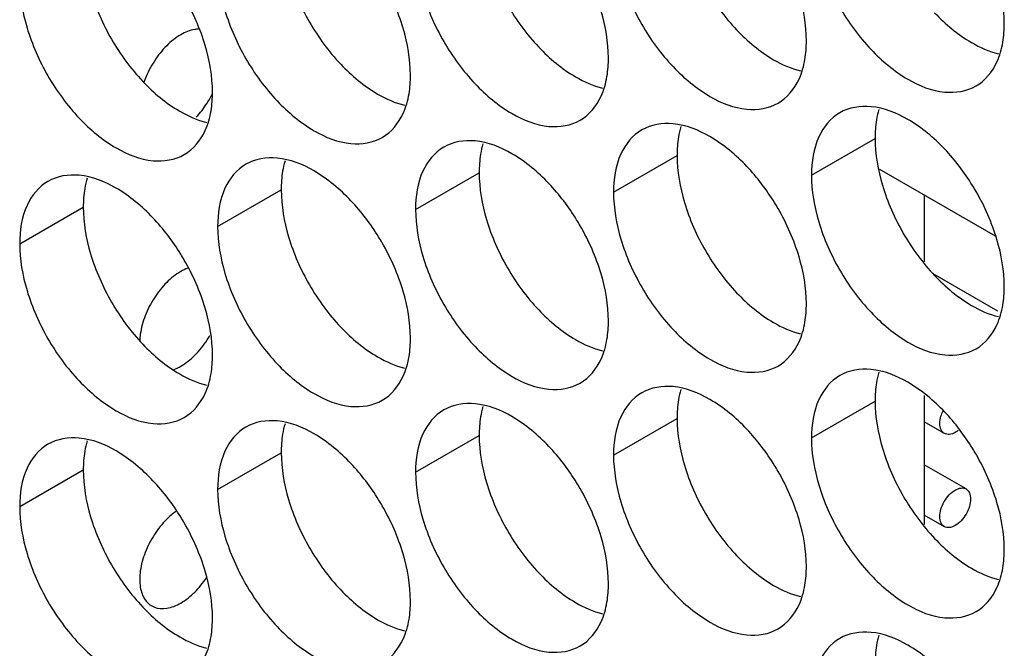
# Model space of a CAD drawing. Header units: inches. Extents: x 0 to 34, y 0 to 22.
# Tile 57 of 118: x 15.737 to 15.907, y 14.706 to 14.814. Entities that reach past the tile are written whole.
import ezdxf

# ---------------------------------------------------------------- set-up
doc = ezdxf.new("R2010")
doc.units = ezdxf.units.IN
doc.header["$LTSCALE"] = 1.87
doc.header["$MEASUREMENT"] = 0
doc.layers.get('0').update_dxf_attribs({"linetype": 'CONTINUOUS'})

msp = doc.modelspace()

# ---------------------------------------------------------------- linework, layer by layer
at = {"color": 7, "linetype": 'CONTINUOUS'}
for p, q in [((15.87358, 14.78739), (15.88454, 14.79372)), ((15.83946, 14.78443), (15.85042, 14.79076)), ((15.9053, 14.77684), (15.88538, 14.78834)), ((15.80534, 14.78147), (15.8163, 14.7878)), ((15.77123, 14.77851), (15.78219, 14.78484)), ((15.73711, 14.77556), (15.74807, 14.78189)), ((15.90571, 14.76395), (15.89456, 14.77039)), ((15.87358, 14.74207), (15.88454, 14.7484)), ((15.83946, 14.73912), (15.85042, 14.74544)), ((15.89648, 14.74286), (15.89302, 14.74485)), ((15.80534, 14.73616), (15.8163, 14.74249)), ((15.77123, 14.7332), (15.78219, 14.73953)), ((15.90023, 14.73328), (15.89302, 14.73744)), ((15.73711, 14.73024), (15.74807, 14.73657)), ((15.89648, 14.72678), (15.89302, 14.72878))]:
    msp.add_line(p, q, dxfattribs=at)
at = {"color": 3, "linetype": 'CONTINUOUS'}
for p, q in [((15.89302, 14.78393), (15.89302, 14.77246)), ((15.89302, 14.74938), (15.89302, 14.72714))]:
    msp.add_line(p, q, dxfattribs=at)
for points, knots in [([(15.85169, 14.828), (15.85255, 14.82509), (15.855, 14.81953), (15.8586, 14.81462), (15.86068, 14.81242)], [0, 0, 0, 0, 0.499997, 1, 1, 1, 1]), ([(15.81757, 14.82504), (15.81843, 14.82214), (15.82088, 14.81658), (15.82448, 14.81166), (15.82656, 14.80947)], [0, 0, 0, 0, 0.499997, 1, 1, 1, 1]), ([(15.78345, 14.82208), (15.78431, 14.81918), (15.78677, 14.81362), (15.79036, 14.8087), (15.79244, 14.80651)], [0, 0, 0, 0, 0.499997, 1, 1, 1, 1]), ([(15.74933, 14.81913), (15.7502, 14.81622), (15.75265, 14.81066), (15.75624, 14.80575), (15.75833, 14.80355)], [0, 0, 0, 0, 0.499997, 1, 1, 1, 1]), ([(15.8948, 14.81538), (15.89668, 14.8134), (15.90008, 14.81055), (15.90417, 14.8087), (15.90581, 14.80831)], [0, 0, 0, 0, 0.619597, 1, 1, 1, 1]), ([(15.86068, 14.81242), (15.86256, 14.81044), (15.86596, 14.80759), (15.87005, 14.80574), (15.87169, 14.80536)], [0, 0, 0, 0, 0.619597, 1, 1, 1, 1]), ([(15.82656, 14.80947), (15.82844, 14.80748), (15.83184, 14.80463), (15.83593, 14.80278), (15.83757, 14.8024)], [0, 0, 0, 0, 0.619597, 1, 1, 1, 1]), ([(15.79244, 14.80651), (15.79432, 14.80453), (15.79773, 14.80167), (15.80181, 14.79982), (15.80345, 14.79944)], [0, 0, 0, 0, 0.619597, 1, 1, 1, 1]), ([(15.75833, 14.80355), (15.7602, 14.80157), (15.76361, 14.79871), (15.7677, 14.79687), (15.76933, 14.79648)], [0, 0, 0, 0, 0.619597, 1, 1, 1, 1]), ([(15.8858, 14.78564), (15.88667, 14.78274), (15.88912, 14.77718), (15.89272, 14.77226), (15.8948, 14.77007)], [0, 0, 0, 0, 0.499997, 1, 1, 1, 1]), ([(15.85169, 14.78269), (15.85255, 14.77978), (15.855, 14.77422), (15.8586, 14.76931), (15.86068, 14.76711)], [0, 0, 0, 0, 0.499997, 1, 1, 1, 1]), ([(15.81757, 14.77973), (15.81843, 14.77682), (15.82088, 14.77126), (15.82448, 14.76635), (15.82656, 14.76415)], [0, 0, 0, 0, 0.499997, 1, 1, 1, 1]), ([(15.78345, 14.77677), (15.78431, 14.77386), (15.78677, 14.7683), (15.79036, 14.76339), (15.79244, 14.76119)], [0, 0, 0, 0, 0.499997, 1, 1, 1, 1]), ([(15.74933, 14.77381), (15.7502, 14.77091), (15.75265, 14.76535), (15.75624, 14.76043), (15.75833, 14.75824)], [0, 0, 0, 0, 0.499997, 1, 1, 1, 1]), ([(15.8948, 14.77007), (15.89668, 14.76809), (15.90008, 14.76523), (15.90417, 14.76338), (15.90581, 14.763)], [0, 0, 0, 0, 0.619597, 1, 1, 1, 1]), ([(15.86068, 14.76711), (15.86256, 14.76513), (15.86596, 14.76227), (15.87005, 14.76043), (15.87169, 14.76004)], [0, 0, 0, 0, 0.619597, 1, 1, 1, 1]), ([(15.82656, 14.76415), (15.82844, 14.76217), (15.83184, 14.75932), (15.83593, 14.75747), (15.83757, 14.75708)], [0, 0, 0, 0, 0.619597, 1, 1, 1, 1]), ([(15.79244, 14.76119), (15.79432, 14.75921), (15.79773, 14.75636), (15.80181, 14.75451), (15.80345, 14.75413)], [0, 0, 0, 0, 0.619597, 1, 1, 1, 1]), ([(15.75833, 14.75824), (15.7602, 14.75625), (15.76361, 14.7534), (15.7677, 14.75155), (15.76933, 14.75117)], [0, 0, 0, 0, 0.619597, 1, 1, 1, 1]), ([(15.8858, 14.74033), (15.88667, 14.73742), (15.88912, 14.73186), (15.89272, 14.72695), (15.8948, 14.72475)], [0, 0, 0, 0, 0.499997, 1, 1, 1, 1]), ([(15.85169, 14.73737), (15.85255, 14.73447), (15.855, 14.72891), (15.8586, 14.72399), (15.86068, 14.7218)], [0, 0, 0, 0, 0.499997, 1, 1, 1, 1]), ([(15.81757, 14.73441), (15.81843, 14.73151), (15.82088, 14.72595), (15.82448, 14.72103), (15.82656, 14.71884)], [0, 0, 0, 0, 0.499997, 1, 1, 1, 1]), ([(15.78345, 14.73146), (15.78431, 14.72855), (15.78677, 14.72299), (15.79036, 14.71808), (15.79244, 14.71588)], [0, 0, 0, 0, 0.499997, 1, 1, 1, 1]), ([(15.74933, 14.7285), (15.7502, 14.72559), (15.75265, 14.72003), (15.75624, 14.71512), (15.75833, 14.71292)], [0, 0, 0, 0, 0.499997, 1, 1, 1, 1]), ([(15.8948, 14.72475), (15.89668, 14.72277), (15.90008, 14.71992), (15.90417, 14.71807), (15.90581, 14.71769)], [0, 0, 0, 0, 0.619597, 1, 1, 1, 1]), ([(15.86068, 14.7218), (15.86256, 14.71981), (15.86596, 14.71696), (15.87005, 14.71511), (15.87169, 14.71473)], [0, 0, 0, 0, 0.619597, 1, 1, 1, 1]), ([(15.82656, 14.71884), (15.82844, 14.71686), (15.83184, 14.714), (15.83593, 14.71215), (15.83757, 14.71177)], [0, 0, 0, 0, 0.619597, 1, 1, 1, 1]), ([(15.79244, 14.71588), (15.79432, 14.7139), (15.79773, 14.71104), (15.80181, 14.7092), (15.80345, 14.70881)], [0, 0, 0, 0, 0.619597, 1, 1, 1, 1]), ([(15.75833, 14.71292), (15.7602, 14.71094), (15.76361, 14.70809), (15.7677, 14.70624), (15.76933, 14.70585)], [0, 0, 0, 0, 0.619597, 1, 1, 1, 1])]:
    msp.add_open_spline(points, degree=3, knots=knots, dxfattribs=at)
at = {"color": 7, "linetype": 'CONTINUOUS'}
for points, knots in [([(15.87484, 14.82463), (15.87571, 14.82172), (15.87816, 14.81616), (15.88338, 14.80903), (15.88956, 14.80385), (15.89602, 14.80119), (15.90036, 14.80184), (15.90195, 14.80276)], [0, 0, 0, 0, 0.235115, 0.470233, 0.682481, 0.857347, 1, 1, 1, 1]), ([(15.80319, 14.81271), (15.80233, 14.81562), (15.80094, 14.81877), (15.79919, 14.82171), (15.79897, 14.82205)], [0, 0, 0, 0, 0.882712, 1, 1, 1, 1]), ([(15.84073, 14.82167), (15.84159, 14.81877), (15.84404, 14.81321), (15.84926, 14.80607), (15.85544, 14.80089), (15.8619, 14.79823), (15.86624, 14.79888), (15.86783, 14.7998)], [0, 0, 0, 0, 0.235115, 0.470233, 0.682481, 0.857347, 1, 1, 1, 1]), ([(15.76908, 14.80976), (15.76821, 14.81266), (15.76682, 14.81581), (15.76507, 14.81875), (15.76486, 14.81909)], [0, 0, 0, 0, 0.882712, 1, 1, 1, 1]), ([(15.80661, 14.81871), (15.80747, 14.81581), (15.80992, 14.81025), (15.81514, 14.80311), (15.82133, 14.79793), (15.82779, 14.79528), (15.83212, 14.79593), (15.83371, 14.79684)], [0, 0, 0, 0, 0.235115, 0.470233, 0.682481, 0.857347, 1, 1, 1, 1]), ([(15.77249, 14.81576), (15.77335, 14.81285), (15.77581, 14.80729), (15.78103, 14.80016), (15.78721, 14.79497), (15.79367, 14.79232), (15.79801, 14.79297), (15.79959, 14.79388)], [0, 0, 0, 0, 0.235115, 0.470233, 0.682481, 0.857347, 1, 1, 1, 1]), ([(15.73837, 14.8128), (15.73924, 14.80989), (15.74169, 14.80433), (15.74691, 14.7972), (15.75309, 14.79201), (15.75955, 14.78936), (15.76389, 14.79001), (15.76548, 14.79093)], [0, 0, 0, 0, 0.235115, 0.470233, 0.682481, 0.857347, 1, 1, 1, 1]), ([(15.76791, 14.81255), (15.7677, 14.81254), (15.76661, 14.81244), (15.76561, 14.81202), (15.76486, 14.81159)], [0, 0, 0, 0, 0.194497, 1, 1, 1, 1]), ([(15.76486, 14.81159), (15.76398, 14.81108), (15.76228, 14.8097), (15.76021, 14.8071), (15.75906, 14.80486), (15.75859, 14.80357), (15.75852, 14.80337)], [0, 0, 0, 0, 0.290429, 0.611706, 0.939571, 1, 1, 1, 1]), ([(15.90195, 14.80276), (15.90353, 14.80367), (15.90555, 14.8062), (15.90638, 14.80914), (15.90657, 14.81031)], [0, 0, 0, 0, 0.608607, 1, 1, 1, 1]), ([(15.86783, 14.7998), (15.86942, 14.80071), (15.87143, 14.80324), (15.87226, 14.80618), (15.87245, 14.80735)], [0, 0, 0, 0, 0.608607, 1, 1, 1, 1]), ([(15.83371, 14.79684), (15.8353, 14.79776), (15.83732, 14.80029), (15.83814, 14.80322), (15.83833, 14.80439)], [0, 0, 0, 0, 0.608607, 1, 1, 1, 1]), ([(15.76754, 14.79741), (15.76824, 14.79814), (15.76927, 14.79948), (15.7701, 14.80094), (15.7704, 14.80155)], [0, 0, 0, 0, 0.600944, 1, 1, 1, 1]), ([(15.79959, 14.79388), (15.80118, 14.7948), (15.8032, 14.79733), (15.80402, 14.80026), (15.80422, 14.80143)], [0, 0, 0, 0, 0.608607, 1, 1, 1, 1]), ([(15.76548, 14.79093), (15.76706, 14.79184), (15.76908, 14.79437), (15.76991, 14.79731), (15.7701, 14.79848)], [0, 0, 0, 0, 0.608607, 1, 1, 1, 1]), ([(15.89656, 14.79185), (15.89468, 14.79383), (15.89083, 14.79706), (15.88611, 14.799), (15.88384, 14.79919)], [0, 0, 0, 0, 0.548282, 1, 1, 1, 1]), ([(15.87845, 14.79815), (15.87686, 14.79723), (15.87413, 14.7938), (15.87358, 14.78963), (15.87358, 14.78739)], [0, 0, 0, 0, 0.44922, 1, 1, 1, 1]), ([(15.84433, 14.79519), (15.84274, 14.79427), (15.84001, 14.79084), (15.83946, 14.78667), (15.83946, 14.78443)], [0, 0, 0, 0, 0.44922, 1, 1, 1, 1]), ([(15.86244, 14.78889), (15.86056, 14.79087), (15.85671, 14.7941), (15.85199, 14.79604), (15.84972, 14.79623)], [0, 0, 0, 0, 0.548282, 1, 1, 1, 1]), ([(15.82832, 14.78593), (15.82644, 14.78792), (15.82259, 14.79114), (15.81787, 14.79308), (15.8156, 14.79328)], [0, 0, 0, 0, 0.548282, 1, 1, 1, 1]), ([(15.81021, 14.79223), (15.80862, 14.79131), (15.80589, 14.78789), (15.80534, 14.78372), (15.80534, 14.78147)], [0, 0, 0, 0, 0.44922, 1, 1, 1, 1]), ([(15.7942, 14.78298), (15.79232, 14.78496), (15.78848, 14.78818), (15.78376, 14.79012), (15.78148, 14.79032)], [0, 0, 0, 0, 0.548282, 1, 1, 1, 1]), ([(15.77609, 14.78927), (15.7745, 14.78836), (15.77177, 14.78493), (15.77123, 14.78076), (15.77123, 14.77851)], [0, 0, 0, 0, 0.44922, 1, 1, 1, 1]), ([(15.76008, 14.78002), (15.75821, 14.782), (15.75436, 14.78522), (15.74964, 14.78716), (15.74737, 14.78736)], [0, 0, 0, 0, 0.548282, 1, 1, 1, 1]), ([(15.74197, 14.78631), (15.74039, 14.7854), (15.73765, 14.78197), (15.73711, 14.7778), (15.73711, 14.77556)], [0, 0, 0, 0, 0.44922, 1, 1, 1, 1]), ([(15.90555, 14.77627), (15.90468, 14.77918), (15.9033, 14.78233), (15.90154, 14.78527), (15.90133, 14.78561)], [0, 0, 0, 0, 0.882712, 1, 1, 1, 1]), ([(15.87143, 14.77331), (15.87057, 14.77622), (15.86918, 14.77937), (15.86742, 14.78231), (15.86721, 14.78265)], [0, 0, 0, 0, 0.882712, 1, 1, 1, 1]), ([(15.83731, 14.77036), (15.83645, 14.77326), (15.83506, 14.77641), (15.8333, 14.77935), (15.83309, 14.7797)], [0, 0, 0, 0, 0.882712, 1, 1, 1, 1]), ([(15.87484, 14.77932), (15.87571, 14.77641), (15.87816, 14.77085), (15.88338, 14.76372), (15.88956, 14.75853), (15.89602, 14.75588), (15.90036, 14.75653), (15.90195, 14.75744)], [0, 0, 0, 0, 0.235115, 0.470233, 0.682481, 0.857347, 1, 1, 1, 1]), ([(15.80319, 14.7674), (15.80233, 14.7703), (15.80094, 14.77345), (15.79919, 14.7764), (15.79897, 14.77674)], [0, 0, 0, 0, 0.882712, 1, 1, 1, 1]), ([(15.84073, 14.77636), (15.84159, 14.77345), (15.84404, 14.76789), (15.84926, 14.76076), (15.85544, 14.75557), (15.8619, 14.75292), (15.86624, 14.75357), (15.86783, 14.75448)], [0, 0, 0, 0, 0.235115, 0.470233, 0.682481, 0.857347, 1, 1, 1, 1]), ([(15.76908, 14.76444), (15.76821, 14.76735), (15.76682, 14.7705), (15.76507, 14.77344), (15.76486, 14.77378)], [0, 0, 0, 0, 0.882712, 1, 1, 1, 1]), ([(15.80661, 14.7734), (15.80747, 14.77049), (15.80992, 14.76493), (15.81514, 14.7578), (15.82133, 14.75262), (15.82779, 14.74996), (15.83212, 14.75061), (15.83371, 14.75153)], [0, 0, 0, 0, 0.235115, 0.470233, 0.682481, 0.857347, 1, 1, 1, 1]), ([(15.76486, 14.77077), (15.76398, 14.77025), (15.76228, 14.76888), (15.76021, 14.76627), (15.75866, 14.76325), (15.75794, 14.76069), (15.75781, 14.75921), (15.75779, 14.75882)], [0, 0, 0, 0, 0.213543, 0.449769, 0.690838, 0.917672, 1, 1, 1, 1]), ([(15.77249, 14.77044), (15.77335, 14.76754), (15.77581, 14.76198), (15.78103, 14.75484), (15.78721, 14.74966), (15.79367, 14.747), (15.79801, 14.74765), (15.79959, 14.74857)], [0, 0, 0, 0, 0.235115, 0.470233, 0.682481, 0.857347, 1, 1, 1, 1]), ([(15.73837, 14.76748), (15.73924, 14.76458), (15.74169, 14.75902), (15.74691, 14.75188), (15.75309, 14.7467), (15.75955, 14.74405), (15.76389, 14.7447), (15.76548, 14.74561)], [0, 0, 0, 0, 0.235115, 0.470233, 0.682481, 0.857347, 1, 1, 1, 1]), ([(15.90195, 14.75744), (15.90353, 14.75836), (15.90555, 14.76089), (15.90638, 14.76382), (15.90657, 14.76499)], [0, 0, 0, 0, 0.608607, 1, 1, 1, 1]), ([(15.86783, 14.75448), (15.86942, 14.7554), (15.87143, 14.75793), (15.87226, 14.76086), (15.87245, 14.76203)], [0, 0, 0, 0, 0.608607, 1, 1, 1, 1]), ([(15.76486, 14.75444), (15.76575, 14.75495), (15.76744, 14.75632), (15.76898, 14.75825), (15.76972, 14.75947), (15.76987, 14.75973)], [0, 0, 0, 0, 0.417677, 0.879719, 1, 1, 1, 1]), ([(15.83371, 14.75153), (15.8353, 14.75244), (15.83732, 14.75497), (15.83814, 14.75791), (15.83833, 14.75908)], [0, 0, 0, 0, 0.608607, 1, 1, 1, 1]), ([(15.79959, 14.74857), (15.80118, 14.74948), (15.8032, 14.75201), (15.80402, 14.75495), (15.80422, 14.75612)], [0, 0, 0, 0, 0.608607, 1, 1, 1, 1]), ([(15.76548, 14.74561), (15.76706, 14.74653), (15.76908, 14.74906), (15.76991, 14.75199), (15.7701, 14.75316)], [0, 0, 0, 0, 0.608607, 1, 1, 1, 1]), ([(15.87845, 14.75283), (15.87686, 14.75192), (15.87413, 14.74849), (15.87358, 14.74432), (15.87358, 14.74207)], [0, 0, 0, 0, 0.44922, 1, 1, 1, 1]), ([(15.89656, 14.74653), (15.89468, 14.74852), (15.89083, 14.75174), (15.88611, 14.75368), (15.88384, 14.75388)], [0, 0, 0, 0, 0.548282, 1, 1, 1, 1]), ([(15.86244, 14.74358), (15.86056, 14.74556), (15.85671, 14.74878), (15.85199, 14.75072), (15.84972, 14.75092)], [0, 0, 0, 0, 0.548282, 1, 1, 1, 1]), ([(15.84433, 14.74987), (15.84274, 14.74896), (15.84001, 14.74553), (15.83946, 14.74136), (15.83946, 14.73912)], [0, 0, 0, 0, 0.44922, 1, 1, 1, 1]), ([(15.82832, 14.74062), (15.82644, 14.7426), (15.82259, 14.74583), (15.81787, 14.74777), (15.8156, 14.74796)], [0, 0, 0, 0, 0.548282, 1, 1, 1, 1]), ([(15.81021, 14.74692), (15.80862, 14.746), (15.80589, 14.74257), (15.80534, 14.7384), (15.80534, 14.73616)], [0, 0, 0, 0, 0.44922, 1, 1, 1, 1]), ([(15.89648, 14.74286), (15.89622, 14.743), (15.89579, 14.74355), (15.89564, 14.74465), (15.89583, 14.74576), (15.89611, 14.74647), (15.89625, 14.74677)], [0, 0, 0, 0, 0.207294, 0.461453, 0.769949, 1, 1, 1, 1]), ([(15.7942, 14.73766), (15.79232, 14.73964), (15.78848, 14.74287), (15.78376, 14.74481), (15.78148, 14.745)], [0, 0, 0, 0, 0.548282, 1, 1, 1, 1]), ([(15.77609, 14.74396), (15.7745, 14.74304), (15.77177, 14.73961), (15.77123, 14.73544), (15.77123, 14.7332)], [0, 0, 0, 0, 0.44922, 1, 1, 1, 1]), ([(15.89835, 14.74304), (15.89804, 14.74286), (15.89742, 14.7426), (15.89673, 14.74271), (15.89648, 14.74286)], [0, 0, 0, 0, 0.550728, 1, 1, 1, 1]), ([(15.74197, 14.741), (15.74039, 14.74008), (15.73765, 14.73666), (15.73711, 14.73249), (15.73711, 14.73024)], [0, 0, 0, 0, 0.44922, 1, 1, 1, 1]), ([(15.76008, 14.7347), (15.75821, 14.73669), (15.75436, 14.73991), (15.74964, 14.74185), (15.74737, 14.74205)], [0, 0, 0, 0, 0.548282, 1, 1, 1, 1]), ([(15.90555, 14.73096), (15.90468, 14.73386), (15.9033, 14.73701), (15.90154, 14.73996), (15.90133, 14.7403)], [0, 0, 0, 0, 0.882712, 1, 1, 1, 1]), ([(15.87143, 14.728), (15.87057, 14.73091), (15.86918, 14.73406), (15.86742, 14.737), (15.86721, 14.73734)], [0, 0, 0, 0, 0.882712, 1, 1, 1, 1]), ([(15.83731, 14.72504), (15.83645, 14.72795), (15.83506, 14.7311), (15.8333, 14.73404), (15.83309, 14.73438)], [0, 0, 0, 0, 0.882712, 1, 1, 1, 1]), ([(15.87484, 14.734), (15.87571, 14.7311), (15.87816, 14.72554), (15.88338, 14.7184), (15.88956, 14.71322), (15.89602, 14.71056), (15.90036, 14.71121), (15.90195, 14.71213)], [0, 0, 0, 0, 0.235115, 0.470233, 0.682481, 0.857347, 1, 1, 1, 1]), ([(15.89648, 14.72678), (15.89622, 14.72693), (15.89579, 14.72748), (15.89564, 14.72858), (15.89586, 14.72985), (15.89643, 14.73114), (15.89726, 14.73228), (15.89797, 14.73288), (15.89835, 14.73309)], [0, 0, 0, 0, 0.11765, 0.261899, 0.436986, 0.630945, 0.824906, 1, 1, 1, 1]), ([(15.89835, 14.73309), (15.89866, 14.73327), (15.89928, 14.73353), (15.89997, 14.73342), (15.90023, 14.73328)], [0, 0, 0, 0, 0.550728, 1, 1, 1, 1]), ([(15.90023, 14.73328), (15.90048, 14.73313), (15.90091, 14.73258), (15.90106, 14.73148), (15.90084, 14.73021), (15.90027, 14.72892), (15.89944, 14.72779), (15.89873, 14.72719), (15.89835, 14.72697)], [0, 0, 0, 0, 0.11765, 0.261899, 0.436986, 0.630945, 0.824906, 1, 1, 1, 1]), ([(15.80319, 14.72208), (15.80233, 14.72499), (15.80094, 14.72814), (15.79919, 14.73108), (15.79897, 14.73142)], [0, 0, 0, 0, 0.882712, 1, 1, 1, 1]), ([(15.84073, 14.73104), (15.84159, 14.72814), (15.84404, 14.72258), (15.84926, 14.71544), (15.85544, 14.71026), (15.8619, 14.70761), (15.86624, 14.70825), (15.86783, 14.70917)], [0, 0, 0, 0, 0.235115, 0.470233, 0.682481, 0.857347, 1, 1, 1, 1]), ([(15.76402, 14.7294), (15.76346, 14.729), (15.76207, 14.72779), (15.76021, 14.72545), (15.75866, 14.72243), (15.75779, 14.71933), (15.75772, 14.71649), (15.75844, 14.7143), (15.75943, 14.71338), (15.75987, 14.71312)], [0, 0, 0, 0, 0.109436, 0.289246, 0.472742, 0.645402, 0.795602, 0.919331, 1, 1, 1, 1]), ([(15.76908, 14.71913), (15.76821, 14.72203), (15.76682, 14.72518), (15.76507, 14.72812), (15.76486, 14.72847)], [0, 0, 0, 0, 0.882712, 1, 1, 1, 1]), ([(15.80661, 14.72809), (15.80747, 14.72518), (15.80992, 14.71962), (15.81514, 14.71249), (15.82133, 14.7073), (15.82779, 14.70465), (15.83212, 14.7053), (15.83371, 14.70621)], [0, 0, 0, 0, 0.235115, 0.470233, 0.682481, 0.857347, 1, 1, 1, 1]), ([(15.89835, 14.72697), (15.89804, 14.72679), (15.89742, 14.72653), (15.89673, 14.72664), (15.89648, 14.72678)], [0, 0, 0, 0, 0.550728, 1, 1, 1, 1]), ([(15.77249, 14.72513), (15.77335, 14.72222), (15.77581, 14.71666), (15.78103, 14.70953), (15.78721, 14.70434), (15.79367, 14.70169), (15.79801, 14.70234), (15.79959, 14.70326)], [0, 0, 0, 0, 0.235115, 0.470233, 0.682481, 0.857347, 1, 1, 1, 1]), ([(15.73837, 14.72217), (15.73924, 14.71926), (15.74169, 14.7137), (15.74691, 14.70657), (15.75309, 14.70139), (15.75955, 14.69873), (15.76389, 14.69938), (15.76548, 14.7003)], [0, 0, 0, 0, 0.235115, 0.470233, 0.682481, 0.857347, 1, 1, 1, 1]), ([(15.90195, 14.71213), (15.90353, 14.71304), (15.90555, 14.71557), (15.90638, 14.71851), (15.90657, 14.71968)], [0, 0, 0, 0, 0.608607, 1, 1, 1, 1]), ([(15.76486, 14.71361), (15.76575, 14.71412), (15.76738, 14.71545), (15.76869, 14.71707), (15.76928, 14.71795)], [0, 0, 0, 0, 0.492651, 1, 1, 1, 1]), ([(15.86783, 14.70917), (15.86942, 14.71009), (15.87143, 14.71262), (15.87226, 14.71555), (15.87245, 14.71672)], [0, 0, 0, 0, 0.608607, 1, 1, 1, 1]), ([(15.75987, 14.71312), (15.76001, 14.71303), (15.76081, 14.71264), (15.76264, 14.71256), (15.76412, 14.71318), (15.76486, 14.71361)], [0, 0, 0, 0, 0.09537, 0.504854, 1, 1, 1, 1]), ([(15.83371, 14.70621), (15.8353, 14.70713), (15.83732, 14.70966), (15.83814, 14.71259), (15.83833, 14.71376)], [0, 0, 0, 0, 0.608607, 1, 1, 1, 1]), ([(15.79959, 14.70326), (15.80118, 14.70417), (15.8032, 14.7067), (15.80402, 14.70963), (15.80422, 14.71081)], [0, 0, 0, 0, 0.608607, 1, 1, 1, 1]), ([(15.89656, 14.70122), (15.89468, 14.7032), (15.89083, 14.70643), (15.88611, 14.70837), (15.88384, 14.70856)], [0, 0, 0, 0, 0.548282, 1, 1, 1, 1]), ([(15.76548, 14.7003), (15.76706, 14.70121), (15.76908, 14.70374), (15.76991, 14.70668), (15.7701, 14.70785)], [0, 0, 0, 0, 0.608607, 1, 1, 1, 1]), ([(15.87845, 14.70752), (15.87686, 14.7066), (15.87413, 14.70317), (15.87358, 14.699), (15.87358, 14.69676)], [0, 0, 0, 0, 0.44922, 1, 1, 1, 1])]:
    msp.add_open_spline(points, degree=3, knots=knots, dxfattribs=at)
for points in [[(15.73711, 14.82087), (15.73711, 14.81815), (15.73759, 14.81542), (15.73837, 14.8128)], [(15.90681, 14.81351), (15.90681, 14.81624), (15.90633, 14.81896), (15.90555, 14.82159)], [(15.8727, 14.81056), (15.8727, 14.81328), (15.87221, 14.81601), (15.87143, 14.81863)], [(15.83858, 14.8076), (15.83858, 14.81032), (15.83809, 14.81305), (15.83731, 14.81567)], [(15.80446, 14.80464), (15.80446, 14.80736), (15.80397, 14.81009), (15.80319, 14.81271)], [(15.90657, 14.81031), (15.90675, 14.81137), (15.90681, 14.81245), (15.90681, 14.81351)], [(15.87245, 14.80735), (15.87263, 14.80841), (15.8727, 14.80949), (15.8727, 14.81056)], [(15.77034, 14.80168), (15.77034, 14.80441), (15.76986, 14.80713), (15.76908, 14.80976)], [(15.83833, 14.80439), (15.83851, 14.80545), (15.83858, 14.80653), (15.83858, 14.8076)], [(15.80422, 14.80143), (15.80439, 14.80249), (15.80446, 14.80357), (15.80446, 14.80464)], [(15.7701, 14.79848), (15.77027, 14.79954), (15.77034, 14.80062), (15.77034, 14.80168)], [(15.88384, 14.79919), (15.88198, 14.79935), (15.88003, 14.79906), (15.87845, 14.79815)], [(15.84972, 14.79623), (15.84786, 14.79639), (15.84592, 14.7961), (15.84433, 14.79519)], [(15.8156, 14.79328), (15.81375, 14.79344), (15.8118, 14.79315), (15.81021, 14.79223)], [(15.90133, 14.78561), (15.89995, 14.78784), (15.89836, 14.78995), (15.89656, 14.79185)], [(15.78148, 14.79032), (15.77963, 14.79048), (15.77768, 14.79019), (15.77609, 14.78927)], [(15.86721, 14.78265), (15.86583, 14.78489), (15.86424, 14.78699), (15.86244, 14.78889)], [(15.74737, 14.78736), (15.74551, 14.78752), (15.74356, 14.78723), (15.74197, 14.78631)], [(15.87358, 14.78739), (15.87358, 14.78466), (15.87406, 14.78194), (15.87484, 14.77932)], [(15.83309, 14.7797), (15.83172, 14.78193), (15.83012, 14.78403), (15.82832, 14.78593)], [(15.83946, 14.78443), (15.83946, 14.78171), (15.83995, 14.77898), (15.84073, 14.77636)], [(15.79897, 14.77674), (15.7976, 14.77897), (15.79601, 14.78107), (15.7942, 14.78298)], [(15.80534, 14.78147), (15.80534, 14.77875), (15.80583, 14.77602), (15.80661, 14.7734)], [(15.76486, 14.77378), (15.76348, 14.77601), (15.76189, 14.77811), (15.76008, 14.78002)], [(15.77123, 14.77851), (15.77123, 14.77579), (15.77171, 14.77307), (15.77249, 14.77044)], [(15.90681, 14.7682), (15.90681, 14.77092), (15.90633, 14.77365), (15.90555, 14.77627)], [(15.73711, 14.77556), (15.73711, 14.77283), (15.73759, 14.77011), (15.73837, 14.76748)], [(15.8727, 14.76524), (15.8727, 14.76797), (15.87221, 14.77069), (15.87143, 14.77331)], [(15.76609, 14.77135), (15.76566, 14.77119), (15.76525, 14.77099), (15.76486, 14.77077)], [(15.83858, 14.76228), (15.83858, 14.76501), (15.83809, 14.76773), (15.83731, 14.77036)], [(15.90657, 14.76499), (15.90675, 14.76605), (15.90681, 14.76713), (15.90681, 14.7682)], [(15.80446, 14.75933), (15.80446, 14.76205), (15.80397, 14.76478), (15.80319, 14.7674)], [(15.77034, 14.75637), (15.77034, 14.75909), (15.76986, 14.76182), (15.76908, 14.76444)], [(15.87245, 14.76203), (15.87263, 14.7631), (15.8727, 14.76417), (15.8727, 14.76524)], [(15.83833, 14.75908), (15.83851, 14.76014), (15.83858, 14.76122), (15.83858, 14.76228)], [(15.80422, 14.75612), (15.80439, 14.75718), (15.80446, 14.75826), (15.80446, 14.75933)], [(15.7701, 14.75316), (15.77027, 14.75422), (15.77034, 14.7553), (15.77034, 14.75637)], [(15.76366, 14.75386), (15.76407, 14.75401), (15.76448, 14.75421), (15.76486, 14.75444)], [(15.88384, 14.75388), (15.88198, 14.75404), (15.88003, 14.75375), (15.87845, 14.75283)], [(15.84972, 14.75092), (15.84786, 14.75108), (15.84592, 14.75079), (15.84433, 14.74987)], [(15.8156, 14.74796), (15.81375, 14.74812), (15.8118, 14.74783), (15.81021, 14.74692)], [(15.90133, 14.7403), (15.89995, 14.74253), (15.89836, 14.74463), (15.89656, 14.74653)], [(15.78148, 14.745), (15.77963, 14.74517), (15.77768, 14.74487), (15.77609, 14.74396)], [(15.86721, 14.73734), (15.86583, 14.73957), (15.86424, 14.74167), (15.86244, 14.74358)], [(15.89888, 14.74341), (15.89871, 14.74327), (15.89854, 14.74315), (15.89835, 14.74304)], [(15.74737, 14.74205), (15.74551, 14.74221), (15.74356, 14.74192), (15.74197, 14.741)], [(15.87358, 14.74207), (15.87358, 14.73935), (15.87406, 14.73662), (15.87484, 14.734)], [(15.83309, 14.73438), (15.83172, 14.73661), (15.83012, 14.73872), (15.82832, 14.74062)], [(15.83946, 14.73912), (15.83946, 14.73639), (15.83995, 14.73367), (15.84073, 14.73104)], [(15.79897, 14.73142), (15.7976, 14.73366), (15.79601, 14.73576), (15.7942, 14.73766)], [(15.80534, 14.73616), (15.80534, 14.73343), (15.80583, 14.73071), (15.80661, 14.72809)], [(15.76486, 14.72847), (15.76348, 14.7307), (15.76189, 14.7328), (15.76008, 14.7347)], [(15.77123, 14.7332), (15.77123, 14.73048), (15.77171, 14.72775), (15.77249, 14.72513)], [(15.90681, 14.72289), (15.90681, 14.72561), (15.90633, 14.72834), (15.90555, 14.73096)], [(15.73711, 14.73024), (15.73711, 14.72752), (15.73759, 14.72479), (15.73837, 14.72217)], [(15.8727, 14.71993), (15.8727, 14.72265), (15.87221, 14.72538), (15.87143, 14.728)], [(15.83858, 14.71697), (15.83858, 14.71969), (15.83809, 14.72242), (15.83731, 14.72504)], [(15.80446, 14.71401), (15.80446, 14.71674), (15.80397, 14.71946), (15.80319, 14.72208)], [(15.90657, 14.71968), (15.90675, 14.72074), (15.90681, 14.72182), (15.90681, 14.72289)], [(15.77034, 14.71105), (15.77034, 14.71378), (15.76986, 14.7165), (15.76908, 14.71913)], [(15.87245, 14.71672), (15.87263, 14.71778), (15.8727, 14.71886), (15.8727, 14.71993)], [(15.83833, 14.71376), (15.83851, 14.71482), (15.83858, 14.7159), (15.83858, 14.71697)], [(15.80422, 14.71081), (15.80439, 14.71187), (15.80446, 14.71294), (15.80446, 14.71401)], [(15.7701, 14.70785), (15.77027, 14.70891), (15.77034, 14.70999), (15.77034, 14.71105)], [(15.88384, 14.70856), (15.88198, 14.70872), (15.88003, 14.70843), (15.87845, 14.70752)]]:
    msp.add_open_spline(points, degree=3, dxfattribs=at)
at = {"color": 3, "linetype": 'CONTINUOUS'}
for points in [[(15.88519, 14.79871), (15.88502, 14.79812), (15.88488, 14.79753), (15.88478, 14.79692)], [(15.88478, 14.79692), (15.88461, 14.79586), (15.88454, 14.79478), (15.88454, 14.79372)], [(15.85107, 14.79575), (15.8509, 14.79516), (15.85076, 14.79457), (15.85066, 14.79397)], [(15.85066, 14.79397), (15.85049, 14.7929), (15.85042, 14.79183), (15.85042, 14.79076)], [(15.88454, 14.79372), (15.88454, 14.79099), (15.88502, 14.78827), (15.8858, 14.78564)], [(15.81696, 14.79279), (15.81678, 14.79221), (15.81665, 14.79161), (15.81655, 14.79101)], [(15.81655, 14.79101), (15.81637, 14.78995), (15.8163, 14.78887), (15.8163, 14.7878)], [(15.85042, 14.79076), (15.85042, 14.78804), (15.85091, 14.78531), (15.85169, 14.78269)], [(15.78284, 14.78983), (15.78266, 14.78925), (15.78253, 14.78865), (15.78243, 14.78805)], [(15.74872, 14.78688), (15.74854, 14.78629), (15.74841, 14.78569), (15.74831, 14.78509)], [(15.78243, 14.78805), (15.78225, 14.78699), (15.78219, 14.78591), (15.78219, 14.78484)], [(15.8163, 14.7878), (15.8163, 14.78508), (15.81679, 14.78235), (15.81757, 14.77973)], [(15.74831, 14.78509), (15.74814, 14.78403), (15.74807, 14.78295), (15.74807, 14.78189)], [(15.78219, 14.78484), (15.78219, 14.78212), (15.78267, 14.77939), (15.78345, 14.77677)], [(15.74807, 14.78189), (15.74807, 14.77916), (15.74855, 14.77644), (15.74933, 14.77381)], [(15.88519, 14.75339), (15.88502, 14.75281), (15.88488, 14.75221), (15.88478, 14.75161)], [(15.88478, 14.75161), (15.88461, 14.75055), (15.88454, 14.74947), (15.88454, 14.7484)], [(15.85107, 14.75044), (15.8509, 14.74985), (15.85076, 14.74925), (15.85066, 14.74865)], [(15.81696, 14.74748), (15.81678, 14.74689), (15.81665, 14.7463), (15.81655, 14.74569)], [(15.85066, 14.74865), (15.85049, 14.74759), (15.85042, 14.74651), (15.85042, 14.74544)], [(15.88454, 14.7484), (15.88454, 14.74568), (15.88502, 14.74295), (15.8858, 14.74033)], [(15.78284, 14.74452), (15.78266, 14.74393), (15.78253, 14.74334), (15.78243, 14.74274)], [(15.81655, 14.74569), (15.81637, 14.74463), (15.8163, 14.74355), (15.8163, 14.74249)], [(15.85042, 14.74544), (15.85042, 14.74272), (15.85091, 14.74), (15.85169, 14.73737)], [(15.78243, 14.74274), (15.78225, 14.74168), (15.78219, 14.7406), (15.78219, 14.73953)], [(15.8163, 14.74249), (15.8163, 14.73976), (15.81679, 14.73704), (15.81757, 14.73441)], [(15.74872, 14.74156), (15.74854, 14.74098), (15.74841, 14.74038), (15.74831, 14.73978)], [(15.74831, 14.73978), (15.74814, 14.73872), (15.74807, 14.73764), (15.74807, 14.73657)], [(15.78219, 14.73953), (15.78219, 14.73681), (15.78267, 14.73408), (15.78345, 14.73146)], [(15.74807, 14.73657), (15.74807, 14.73385), (15.74855, 14.73112), (15.74933, 14.7285)], [(15.88519, 14.70808), (15.88502, 14.70749), (15.88488, 14.7069), (15.88478, 14.7063)], [(15.88478, 14.7063), (15.88461, 14.70523), (15.88454, 14.70416), (15.88454, 14.70309)]]:
    msp.add_open_spline(points, degree=3, dxfattribs=at)

doc.saveas('drawing.dxf')
